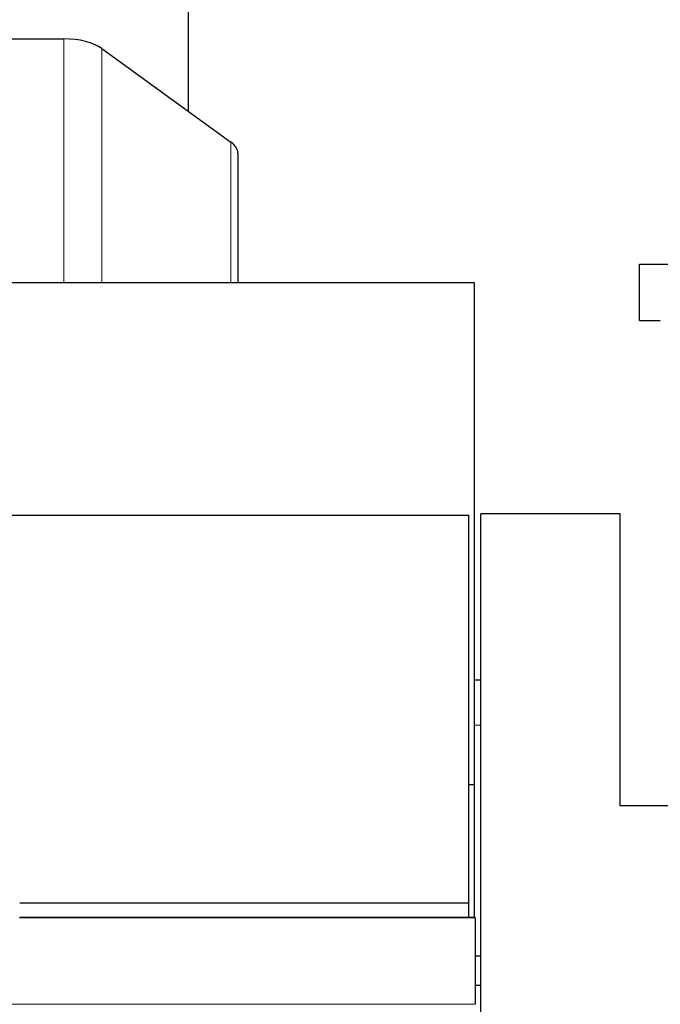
# Model space of a CAD drawing. Header units: inches. Extents: x 0 to 23760, y -13 to 16800.
# Tile 245 of 247: x 21450 to 21735, y 13868 to 14306. Entities that reach past the tile are written whole.
import ezdxf

# ---------------------------------------------------------------- set-up
doc = ezdxf.new("R2010")
doc.units = ezdxf.units.IN
doc.layers.add('1', color=7, linetype='Continuous', true_color=0xffffff)

msp = doc.modelspace()

# ---------------------------------------------------------------- linework, layer by layer
at = {"layer": '1', "color": 2, "linetype": 'Continuous', "lineweight": 25}
for p, q in [((21525.486, 14264.832), (21525.486, 14413.35)), ((21383.486, 14297.041), (21470.116, 14297.041)), ((21486.989, 14292.764), (21544.36, 14251.136)), ((21547.486, 14246.178), (21547.486, 14188.636)), ((21726.024, 14196.781), (21746.024, 14196.781)), ((21726.024, 14171.781), (21726.024, 14196.781)), ((21414.831, 14188.638), (21652.49, 14188.638)), ((21652.49, 14188.638), (21652.49, 14011.796)), ((21726.024, 14171.781), (21735.286, 14171.781)), ((21421.186, 14085.139), (21650.186, 14085.139)), ((21650.186, 13912.686), (21650.186, 14085.139)), ((21655.486, 13817.059), (21655.486, 14085.796)), ((21717.486, 14085.796), (21655.486, 14085.796)), ((21717.486, 13955.796), (21717.486, 14085.796)), ((21652.486, 14011.796), (21652.486, 13991.796)), ((21655.486, 14011.796), (21652.486, 14011.796)), ((21652.486, 13991.796), (21652.486, 13906.182)), ((21652.486, 13965.178), (21650.186, 13965.178)), ((22011.986, 13955.796), (21717.486, 13955.796)), ((21450.488, 13912.686), (21650.186, 13912.686)), ((21650.186, 13906.181), (21650.186, 13912.686)), ((21652.987, 13906.181), (21450.436, 13906.181)), ((21652.987, 13905.955), (21652.987, 13906.181)), ((21652.987, 13905.955), (21652.987, 13867.56)), ((21655.486, 13888.993), (21652.987, 13888.993)), ((21652.986, 13876.107), (21655.486, 13876.107))]:
    msp.add_line(p, q, dxfattribs=at)
at = {"layer": '1', "color": 110, "linetype": 'Continuous', "lineweight": 13}
for p, q in [((21470.116, 14297.041), (21470.116, 14188.638)), ((21486.989, 14292.764), (21486.989, 14188.638)), ((21544.36, 14251.136), (21544.36, 14188.636)), ((21655.486, 13991.796), (21652.486, 13991.796)), ((21450.436, 13905.955), (21652.987, 13905.955)), ((16427.987, 13867.56), (21652.987, 13867.56))]:
    msp.add_line(p, q, dxfattribs=at)
at = {"layer": '1', "color": 2, "linetype": 'Continuous', "lineweight": 25}
for centre, start_param, end_param in [((21470.116, 14287.806), 3.7083219, 4.712389), ((21527.486, 14246.178), 3.1415927, 3.7083219)]:
    msp.add_ellipse(centre, major_axis=(-20, 0), ratio=0.4617486, start_param=start_param, end_param=end_param, dxfattribs=at)

doc.saveas('drawing.dxf')
